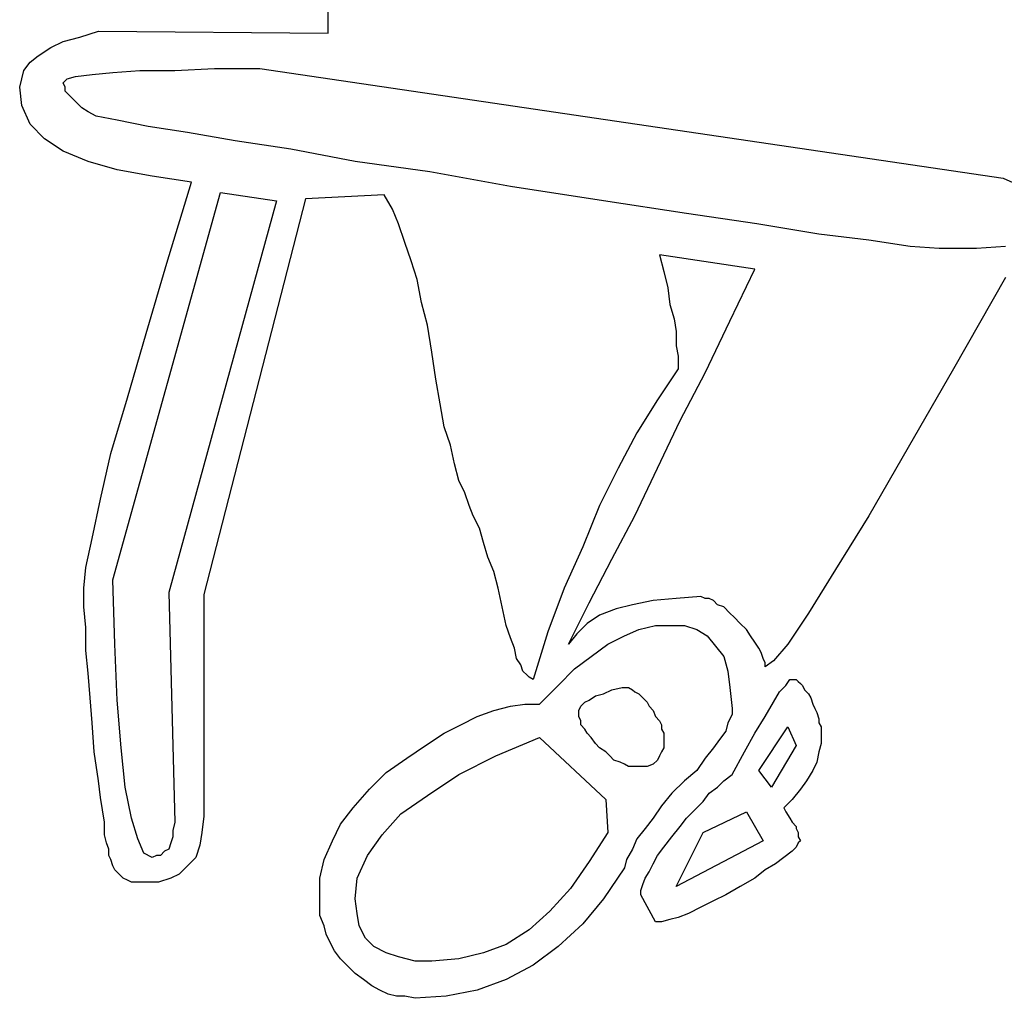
# Model space of a CAD drawing. Extents: x 0.1 to 21.2, y 0 to 2.6.
# Tile 4 of 23: x 2.986 to 3.915, y 0.029 to 0.952. Entities that reach past the tile are written whole.
import ezdxf

# ---------------------------------------------------------------- set-up
doc = ezdxf.new("R2010")
doc.units = 0

msp = doc.modelspace()

# ---------------------------------------------------------------- linework, layer by layer
at = {"color": 0}
for p, q in [((3.277344, 0.939453, 0.5), (3.277344, 0.962891, 0.5)), ((3.042969, 0.935547, 0.5), (3.060547, 0.941406, 0.5)), ((3.060547, 0.941406, 0.5), (3.277344, 0.939453, 0.5)), ((3.015625, 0.925781, 0.5), (3.027344, 0.931641, 0.5)), ((3.027344, 0.931641, 0.5), (3.042969, 0.935547, 0.5)), ((3.003906, 0.917969, 0.5), (3.015625, 0.925781, 0.5)), ((2.990234, 0.904297, 0.5), (2.996094, 0.912109, 0.5)), ((2.996094, 0.912109, 0.5), (3.003906, 0.917969, 0.5)), ((2.988281, 0.896484, 0.5), (2.990234, 0.904297, 0.5)), ((3.054688, 0.900391, 0.5), (3.074219, 0.902344, 0.5)), ((3.074219, 0.902344, 0.5), (3.099609, 0.904297, 0.5)), ((3.099609, 0.904297, 0.5), (3.132813, 0.904297, 0.5)), ((3.132813, 0.904297, 0.5), (3.169922, 0.90625, 0.5)), ((3.169922, 0.90625, 0.5), (3.212891, 0.90625, 0.5)), ((3.212891, 0.90625, 0.5), (3.914063, 0.802734, 0.5)), ((2.986328, 0.888672, 0.5), (2.988281, 0.896484, 0.5)), ((3.027344, 0.892578, 0.5), (3.03125, 0.896484, 0.5)), ((3.029297, 0.888672, 0.5), (3.027344, 0.892578, 0.5)), ((3.03125, 0.896484, 0.5), (3.039063, 0.898438, 0.5)), ((3.039063, 0.898438, 0.5), (3.054688, 0.900391, 0.5)), ((2.988281, 0.871094, 0.5), (2.986328, 0.888672, 0.5)), ((3.029297, 0.884766, 0.5), (3.029297, 0.888672, 0.5)), ((3.03125, 0.882813, 0.5), (3.029297, 0.884766, 0.5)), ((3.035156, 0.878906, 0.5), (3.03125, 0.882813, 0.5)), ((3.039063, 0.875, 0.5), (3.035156, 0.878906, 0.5)), ((3.044922, 0.869141, 0.5), (3.039063, 0.875, 0.5)), ((2.996094, 0.853516, 0.5), (2.988281, 0.871094, 0.5)), ((3.050781, 0.865234, 0.5), (3.044922, 0.869141, 0.5)), ((3.058594, 0.861328, 0.5), (3.050781, 0.865234, 0.5)), ((3.078125, 0.857422, 0.5), (3.058594, 0.861328, 0.5)), ((3.107422, 0.851563, 0.5), (3.078125, 0.857422, 0.5)), ((3.009766, 0.839844, 0.5), (2.996094, 0.853516, 0.5)), ((3.144531, 0.845703, 0.5), (3.107422, 0.851563, 0.5)), ((3.189453, 0.837891, 0.5), (3.144531, 0.845703, 0.5)), ((3.027344, 0.828125, 0.5), (3.009766, 0.839844, 0.5)), ((3.242188, 0.830078, 0.5), (3.189453, 0.837891, 0.5)), ((3.050781, 0.818359, 0.5), (3.027344, 0.828125, 0.5)), ((3.302734, 0.818359, 0.5), (3.242188, 0.830078, 0.5)), ((3.078125, 0.810547, 0.5), (3.050781, 0.818359, 0.5)), ((3.373047, 0.808594, 0.5), (3.302734, 0.818359, 0.5)), ((3.111328, 0.804688, 0.5), (3.078125, 0.810547, 0.5)), ((3.449219, 0.794922, 0.5), (3.373047, 0.808594, 0.5)), ((3.148438, 0.798828, 0.5), (3.111328, 0.804688, 0.5)), ((3.125, 0.722656, 0.5), (3.148438, 0.798828, 0.5)), ((3.914063, 0.802734, 0.5), (3.931641, 0.794922, 0.5)), ((3.537109, 0.78125, 0.5), (3.449219, 0.794922, 0.5)), ((3.074219, 0.423828, 0.5), (3.175781, 0.789063, 0.5)), ((3.228516, 0.78125, 0.5), (3.126953, 0.412109, 0.5)), ((3.255859, 0.783203, 0.5), (3.160156, 0.410156, 0.5)), ((3.175781, 0.789063, 0.5), (3.228516, 0.78125, 0.5)), ((3.330078, 0.787109, 0.5), (3.255859, 0.783203, 0.5)), ((3.337891, 0.773438, 0.5), (3.330078, 0.787109, 0.5)), ((3.615234, 0.769531, 0.5), (3.537109, 0.78125, 0.5)), ((3.34375, 0.759766, 0.5), (3.337891, 0.773438, 0.5)), ((3.681641, 0.759766, 0.5), (3.615234, 0.769531, 0.5)), ((3.349609, 0.742188, 0.5), (3.34375, 0.759766, 0.5)), ((3.740234, 0.75, 0.5), (3.681641, 0.759766, 0.5)), ((3.787109, 0.744141, 0.5), (3.740234, 0.75, 0.5)), ((3.826172, 0.738281, 0.5), (3.787109, 0.744141, 0.5)), ((3.355469, 0.724609, 0.5), (3.349609, 0.742188, 0.5)), ((3.853516, 0.736328, 0.5), (3.826172, 0.738281, 0.5)), ((3.871094, 0.736328, 0.5), (3.853516, 0.736328, 0.5)), ((3.888672, 0.736328, 0.5), (3.871094, 0.736328, 0.5)), ((3.916016, 0.738281, 0.5), (3.888672, 0.736328, 0.5)), ((3.361328, 0.707031, 0.5), (3.355469, 0.724609, 0.5)), ((3.679688, 0.716797, 0.5), (3.589844, 0.730469, 0.5)), ((3.589844, 0.730469, 0.5), (3.59375, 0.714844, 0.5)), ((3.105469, 0.65625, 0.5), (3.125, 0.722656, 0.5)), ((3.65625, 0.667969, 0.5), (3.679688, 0.716797, 0.5)), ((3.365234, 0.685547, 0.5), (3.361328, 0.707031, 0.5)), ((3.59375, 0.714844, 0.5), (3.597656, 0.699219, 0.5)), ((3.916016, 0.708984, 0.5), (3.867188, 0.623047, 0.5)), ((3.597656, 0.699219, 0.5), (3.599609, 0.683594, 0.5)), ((3.371094, 0.664063, 0.5), (3.365234, 0.685547, 0.5)), ((3.599609, 0.683594, 0.5), (3.603516, 0.669922, 0.5)), ((3.603516, 0.669922, 0.5), (3.605469, 0.658203, 0.5)), ((3.375, 0.638672, 0.5), (3.371094, 0.664063, 0.5)), ((3.632813, 0.619141, 0.5), (3.65625, 0.667969, 0.5)), ((3.087891, 0.595703, 0.5), (3.105469, 0.65625, 0.5)), ((3.605469, 0.658203, 0.5), (3.605469, 0.644531, 0.5)), ((3.605469, 0.644531, 0.5), (3.607422, 0.634766, 0.5)), ((3.378906, 0.613281, 0.5), (3.375, 0.638672, 0.5)), ((3.607422, 0.634766, 0.5), (3.607422, 0.623047, 0.5)), ((3.607422, 0.623047, 0.5), (3.587891, 0.59375, 0.5)), ((3.867188, 0.623047, 0.5), (3.824219, 0.548828, 0.5)), ((3.382813, 0.589844, 0.5), (3.378906, 0.613281, 0.5)), ((3.609375, 0.574219, 0.5), (3.632813, 0.619141, 0.5)), ((3.072266, 0.542969, 0.5), (3.087891, 0.595703, 0.5)), ((3.386719, 0.568359, 0.5), (3.382813, 0.589844, 0.5)), ((3.587891, 0.59375, 0.5), (3.568359, 0.5625, 0.5)), ((3.392578, 0.550781, 0.5), (3.386719, 0.568359, 0.5)), ((3.587891, 0.529297, 0.5), (3.609375, 0.574219, 0.5)), ((3.568359, 0.5625, 0.5), (3.550781, 0.529297, 0.5)), ((3.396484, 0.533203, 0.5), (3.392578, 0.550781, 0.5)), ((3.824219, 0.548828, 0.5), (3.787109, 0.484375, 0.5)), ((3.0625, 0.5, 0.5), (3.072266, 0.542969, 0.5)), ((3.400391, 0.517578, 0.5), (3.396484, 0.533203, 0.5)), ((3.550781, 0.529297, 0.5), (3.533203, 0.494141, 0.5)), ((3.566406, 0.484375, 0.5), (3.587891, 0.529297, 0.5)), ((3.40625, 0.505859, 0.5), (3.400391, 0.517578, 0.5)), ((3.410156, 0.494141, 0.5), (3.40625, 0.505859, 0.5)), ((3.054688, 0.462891, 0.5), (3.0625, 0.5, 0.5)), ((3.414063, 0.484375, 0.5), (3.410156, 0.494141, 0.5)), ((3.533203, 0.494141, 0.5), (3.517578, 0.455078, 0.5)), ((3.419922, 0.472656, 0.5), (3.414063, 0.484375, 0.5)), ((3.544922, 0.443359, 0.5), (3.566406, 0.484375, 0.5)), ((3.787109, 0.484375, 0.5), (3.755859, 0.433594, 0.5)), ((3.423828, 0.458984, 0.5), (3.419922, 0.472656, 0.5)), ((3.048828, 0.435547, 0.5), (3.054688, 0.462891, 0.5)), ((3.427734, 0.445313, 0.5), (3.423828, 0.458984, 0.5)), ((3.517578, 0.455078, 0.5), (3.5, 0.416016, 0.5)), ((3.433594, 0.431641, 0.5), (3.427734, 0.445313, 0.5)), ((3.523438, 0.402344, 0.5), (3.544922, 0.443359, 0.5)), ((3.046875, 0.416016, 0.5), (3.048828, 0.435547, 0.5)), ((3.4375, 0.416016, 0.5), (3.433594, 0.431641, 0.5)), ((3.755859, 0.433594, 0.5), (3.730469, 0.392578, 0.5)), ((3.076172, 0.363281, 0.5), (3.074219, 0.423828, 0.5)), ((3.046875, 0.398438, 0.5), (3.046875, 0.416016, 0.5)), ((3.126953, 0.412109, 0.5), (3.132813, 0.195313, 0.5)), ((3.160156, 0.410156, 0.5), (3.160156, 0.201172, 0.5)), ((3.441406, 0.398438, 0.5), (3.4375, 0.416016, 0.5)), ((3.5, 0.416016, 0.5), (3.484375, 0.375, 0.5)), ((3.503906, 0.363281, 0.5), (3.523438, 0.402344, 0.5)), ((3.564453, 0.400391, 0.5), (3.548828, 0.396484, 0.5)), ((3.583984, 0.404297, 0.5), (3.564453, 0.400391, 0.5)), ((3.605469, 0.40625, 0.5), (3.583984, 0.404297, 0.5)), ((3.628906, 0.408203, 0.5), (3.605469, 0.40625, 0.5)), ((3.632813, 0.40625, 0.5), (3.628906, 0.408203, 0.5)), ((3.636719, 0.40625, 0.5), (3.632813, 0.40625, 0.5)), ((3.640625, 0.404297, 0.5), (3.636719, 0.40625, 0.5)), ((3.644531, 0.400391, 0.5), (3.640625, 0.404297, 0.5)), ((3.650391, 0.398438, 0.5), (3.644531, 0.400391, 0.5)), ((3.048828, 0.378906, 0.5), (3.046875, 0.398438, 0.5)), ((3.445313, 0.380859, 0.5), (3.441406, 0.398438, 0.5)), ((3.533203, 0.390625, 0.5), (3.521484, 0.382813, 0.5)), ((3.548828, 0.396484, 0.5), (3.533203, 0.390625, 0.5)), ((3.65625, 0.392578, 0.5), (3.650391, 0.398438, 0.5)), ((3.660156, 0.388672, 0.5), (3.65625, 0.392578, 0.5)), ((3.730469, 0.392578, 0.5), (3.710938, 0.363281, 0.5)), ((3.449219, 0.369141, 0.5), (3.445313, 0.380859, 0.5)), ((3.521484, 0.382813, 0.5), (3.511719, 0.373047, 0.5)), ((3.570313, 0.376953, 0.5), (3.585938, 0.380859, 0.5)), ((3.585938, 0.380859, 0.5), (3.599609, 0.380859, 0.5)), ((3.599609, 0.380859, 0.5), (3.613281, 0.380859, 0.5)), ((3.613281, 0.380859, 0.5), (3.625, 0.376953, 0.5)), ((3.666016, 0.382813, 0.5), (3.660156, 0.388672, 0.5)), ((3.671875, 0.376953, 0.5), (3.666016, 0.382813, 0.5)), ((3.048828, 0.357422, 0.5), (3.048828, 0.378906, 0.5)), ((3.484375, 0.375, 0.5), (3.470703, 0.330078, 0.5)), ((3.511719, 0.373047, 0.5), (3.503906, 0.363281, 0.5)), ((3.556641, 0.371094, 0.5), (3.570313, 0.376953, 0.5)), ((3.625, 0.376953, 0.5), (3.634766, 0.371094, 0.5)), ((3.675781, 0.371094, 0.5), (3.671875, 0.376953, 0.5)), ((3.078125, 0.310547, 0.5), (3.076172, 0.363281, 0.5)), ((3.453125, 0.359375, 0.5), (3.449219, 0.369141, 0.5)), ((3.525391, 0.351563, 0.5), (3.541016, 0.363281, 0.5)), ((3.541016, 0.363281, 0.5), (3.556641, 0.371094, 0.5)), ((3.634766, 0.371094, 0.5), (3.642578, 0.361328, 0.5)), ((3.679688, 0.365234, 0.5), (3.675781, 0.371094, 0.5)), ((3.683594, 0.359375, 0.5), (3.679688, 0.365234, 0.5)), ((3.710938, 0.363281, 0.5), (3.697266, 0.347656, 0.5)), ((3.050781, 0.335938, 0.5), (3.048828, 0.357422, 0.5)), ((3.455078, 0.349609, 0.5), (3.453125, 0.359375, 0.5)), ((3.642578, 0.361328, 0.5), (3.650391, 0.351563, 0.5)), ((3.685547, 0.355469, 0.5), (3.683594, 0.359375, 0.5)), ((3.6875, 0.349609, 0.5), (3.685547, 0.355469, 0.5)), ((3.458984, 0.34375, 0.5), (3.455078, 0.349609, 0.5)), ((3.460938, 0.337891, 0.5), (3.458984, 0.34375, 0.5)), ((3.509766, 0.339844, 0.5), (3.525391, 0.351563, 0.5)), ((3.650391, 0.351563, 0.5), (3.654297, 0.337891, 0.5)), ((3.689453, 0.345703, 0.5), (3.6875, 0.349609, 0.5)), ((3.697266, 0.347656, 0.5), (3.689453, 0.341797, 0.5)), ((3.689453, 0.341797, 0.5), (3.689453, 0.345703, 0.5)), ((3.052734, 0.3125, 0.5), (3.050781, 0.335938, 0.5)), ((3.464844, 0.333984, 0.5), (3.460938, 0.337891, 0.5)), ((3.494141, 0.324219, 0.5), (3.509766, 0.339844, 0.5)), ((3.654297, 0.337891, 0.5), (3.65625, 0.322266, 0.5)), ((3.466797, 0.332031, 0.5), (3.464844, 0.333984, 0.5)), ((3.470703, 0.330078, 0.5), (3.466797, 0.332031, 0.5)), ((3.708984, 0.324219, 0.5), (3.712891, 0.330078, 0.5)), ((3.712891, 0.330078, 0.5), (3.716797, 0.330078, 0.5)), ((3.716797, 0.330078, 0.5), (3.71875, 0.330078, 0.5)), ((3.71875, 0.330078, 0.5), (3.71875, 0.330078, 0.5)), ((3.71875, 0.330078, 0.5), (3.720703, 0.328125, 0.5)), ((3.720703, 0.328125, 0.5), (3.722656, 0.326172, 0.5)), ((3.722656, 0.326172, 0.5), (3.724609, 0.324219, 0.5)), ((3.476563, 0.306641, 0.5), (3.494141, 0.324219, 0.5)), ((3.529297, 0.314453, 0.5), (3.537109, 0.316406, 0.5)), ((3.537109, 0.316406, 0.5), (3.544922, 0.320313, 0.5)), ((3.544922, 0.320313, 0.5), (3.554688, 0.322266, 0.5)), ((3.554688, 0.322266, 0.5), (3.556641, 0.322266, 0.5)), ((3.556641, 0.322266, 0.5), (3.560547, 0.322266, 0.5)), ((3.560547, 0.322266, 0.5), (3.564453, 0.320313, 0.5)), ((3.564453, 0.320313, 0.5), (3.566406, 0.318359, 0.5)), ((3.566406, 0.318359, 0.5), (3.570313, 0.316406, 0.5)), ((3.570313, 0.316406, 0.5), (3.574219, 0.3125, 0.5)), ((3.65625, 0.322266, 0.5), (3.658203, 0.302734, 0.5)), ((3.697266, 0.308594, 0.5), (3.703125, 0.318359, 0.5)), ((3.703125, 0.318359, 0.5), (3.708984, 0.324219, 0.5)), ((3.724609, 0.324219, 0.5), (3.726563, 0.320313, 0.5)), ((3.726563, 0.320313, 0.5), (3.730469, 0.316406, 0.5)), ((3.730469, 0.316406, 0.5), (3.732422, 0.3125, 0.5)), ((3.054688, 0.289063, 0.5), (3.052734, 0.3125, 0.5)), ((3.082031, 0.265625, 0.5), (3.078125, 0.310547, 0.5)), ((3.449219, 0.304688, 0.5), (3.462891, 0.306641, 0.5)), ((3.462891, 0.306641, 0.5), (3.476563, 0.306641, 0.5)), ((3.515625, 0.304688, 0.5), (3.519531, 0.308594, 0.5)), ((3.519531, 0.308594, 0.5), (3.523438, 0.310547, 0.5)), ((3.523438, 0.310547, 0.5), (3.529297, 0.314453, 0.5)), ((3.574219, 0.3125, 0.5), (3.578125, 0.308594, 0.5)), ((3.578125, 0.308594, 0.5), (3.580078, 0.304688, 0.5)), ((3.689453, 0.294922, 0.5), (3.697266, 0.308594, 0.5)), ((3.732422, 0.3125, 0.5), (3.734375, 0.306641, 0.5)), ((3.734375, 0.306641, 0.5), (3.736328, 0.302734, 0.5)), ((3.417969, 0.294922, 0.5), (3.433594, 0.300781, 0.5)), ((3.433594, 0.300781, 0.5), (3.449219, 0.304688, 0.5)), ((3.513672, 0.300781, 0.5), (3.515625, 0.304688, 0.5)), ((3.513672, 0.298828, 0.5), (3.513672, 0.300781, 0.5)), ((3.513672, 0.294922, 0.5), (3.513672, 0.298828, 0.5)), ((3.580078, 0.304688, 0.5), (3.583984, 0.300781, 0.5)), ((3.583984, 0.300781, 0.5), (3.585938, 0.294922, 0.5)), ((3.658203, 0.302734, 0.5), (3.658203, 0.296875, 0.5)), ((3.736328, 0.302734, 0.5), (3.738281, 0.298828, 0.5)), ((3.738281, 0.298828, 0.5), (3.740234, 0.292969, 0.5)), ((3.056641, 0.261719, 0.5), (3.054688, 0.289063, 0.5)), ((3.402344, 0.287109, 0.5), (3.417969, 0.294922, 0.5)), ((3.515625, 0.291016, 0.5), (3.513672, 0.294922, 0.5)), ((3.515625, 0.287109, 0.5), (3.515625, 0.291016, 0.5)), ((3.585938, 0.294922, 0.5), (3.589844, 0.291016, 0.5)), ((3.589844, 0.291016, 0.5), (3.591797, 0.287109, 0.5)), ((3.654297, 0.289063, 0.5), (3.652344, 0.28125, 0.5)), ((3.658203, 0.296875, 0.5), (3.654297, 0.289063, 0.5)), ((3.679688, 0.279297, 0.5), (3.689453, 0.294922, 0.5)), ((3.740234, 0.292969, 0.5), (3.740234, 0.289063, 0.5)), ((3.740234, 0.289063, 0.5), (3.742188, 0.285156, 0.5)), ((3.369141, 0.267578, 0.5), (3.386719, 0.279297, 0.5)), ((3.386719, 0.279297, 0.5), (3.402344, 0.287109, 0.5)), ((3.519531, 0.283203, 0.5), (3.515625, 0.287109, 0.5)), ((3.521484, 0.279297, 0.5), (3.519531, 0.283203, 0.5)), ((3.525391, 0.275391, 0.5), (3.521484, 0.279297, 0.5)), ((3.591797, 0.287109, 0.5), (3.591797, 0.283203, 0.5)), ((3.591797, 0.283203, 0.5), (3.59375, 0.279297, 0.5)), ((3.59375, 0.279297, 0.5), (3.59375, 0.275391, 0.5)), ((3.652344, 0.28125, 0.5), (3.646484, 0.273438, 0.5)), ((3.669922, 0.261719, 0.5), (3.679688, 0.279297, 0.5)), ((3.683594, 0.244141, 0.5), (3.710938, 0.285156, 0.5)), ((3.710938, 0.285156, 0.5), (3.71875, 0.267578, 0.5)), ((3.742188, 0.285156, 0.5), (3.742188, 0.28125, 0.5)), ((3.742188, 0.28125, 0.5), (3.742188, 0.277344, 0.5)), ((3.435547, 0.257813, 0.5), (3.476563, 0.275391, 0.5)), ((3.476563, 0.275391, 0.5), (3.539063, 0.216797, 0.5)), ((3.529297, 0.269531, 0.5), (3.525391, 0.275391, 0.5)), ((3.533203, 0.265625, 0.5), (3.529297, 0.269531, 0.5)), ((3.59375, 0.275391, 0.5), (3.59375, 0.271484, 0.5)), ((3.59375, 0.271484, 0.5), (3.59375, 0.265625, 0.5)), ((3.646484, 0.273438, 0.5), (3.640625, 0.265625, 0.5)), ((3.742188, 0.269531, 0.5), (3.740234, 0.261719, 0.5)), ((3.742188, 0.277344, 0.5), (3.742188, 0.269531, 0.5)), ((3.060547, 0.234375, 0.5), (3.056641, 0.261719, 0.5)), ((3.085938, 0.228516, 0.5), (3.082031, 0.265625, 0.5)), ((3.351563, 0.255859, 0.5), (3.369141, 0.267578, 0.5)), ((3.539063, 0.261719, 0.5), (3.533203, 0.265625, 0.5)), ((3.542969, 0.257813, 0.5), (3.539063, 0.261719, 0.5)), ((3.591797, 0.261719, 0.5), (3.589844, 0.257813, 0.5)), ((3.59375, 0.265625, 0.5), (3.591797, 0.261719, 0.5)), ((3.640625, 0.265625, 0.5), (3.632813, 0.255859, 0.5)), ((3.658203, 0.240234, 0.5), (3.669922, 0.261719, 0.5)), ((3.71875, 0.267578, 0.5), (3.695313, 0.228516, 0.5)), ((3.740234, 0.261719, 0.5), (3.738281, 0.251953, 0.5)), ((3.332031, 0.242188, 0.5), (3.351563, 0.255859, 0.5)), ((3.400391, 0.240234, 0.5), (3.435547, 0.257813, 0.5)), ((3.546875, 0.253906, 0.5), (3.542969, 0.257813, 0.5)), ((3.552734, 0.251953, 0.5), (3.546875, 0.253906, 0.5)), ((3.556641, 0.25, 0.5), (3.552734, 0.251953, 0.5)), ((3.587891, 0.253906, 0.5), (3.583984, 0.25, 0.5)), ((3.589844, 0.257813, 0.5), (3.587891, 0.253906, 0.5)), ((3.632813, 0.255859, 0.5), (3.625, 0.244141, 0.5)), ((3.738281, 0.251953, 0.5), (3.734375, 0.244141, 0.5)), ((3.316406, 0.226563, 0.5), (3.332031, 0.242188, 0.5)), ((3.560547, 0.248047, 0.5), (3.556641, 0.25, 0.5)), ((3.564453, 0.248047, 0.5), (3.560547, 0.248047, 0.5)), ((3.566406, 0.248047, 0.5), (3.564453, 0.248047, 0.5)), ((3.574219, 0.248047, 0.5), (3.566406, 0.248047, 0.5)), ((3.578125, 0.248047, 0.5), (3.574219, 0.248047, 0.5)), ((3.583984, 0.25, 0.5), (3.578125, 0.248047, 0.5)), ((3.625, 0.244141, 0.5), (3.613281, 0.234375, 0.5)), ((3.695313, 0.228516, 0.5), (3.683594, 0.244141, 0.5)), ((3.734375, 0.244141, 0.5), (3.728516, 0.234375, 0.5)), ((3.0625, 0.21875, 0.5), (3.060547, 0.234375, 0.5)), ((3.371094, 0.220703, 0.5), (3.400391, 0.240234, 0.5)), ((3.613281, 0.234375, 0.5), (3.601563, 0.222656, 0.5)), ((3.644531, 0.228516, 0.5), (3.650391, 0.234375, 0.5)), ((3.650391, 0.234375, 0.5), (3.658203, 0.240234, 0.5)), ((3.728516, 0.234375, 0.5), (3.722656, 0.226563, 0.5)), ((3.091797, 0.199219, 0.5), (3.085938, 0.228516, 0.5)), ((3.300781, 0.208984, 0.5), (3.316406, 0.226563, 0.5)), ((3.636719, 0.222656, 0.5), (3.644531, 0.228516, 0.5)), ((3.722656, 0.226563, 0.5), (3.714844, 0.216797, 0.5)), ((3.064453, 0.207031, 0.5), (3.0625, 0.21875, 0.5)), ((3.345703, 0.203125, 0.5), (3.371094, 0.220703, 0.5)), ((3.539063, 0.216797, 0.5), (3.541016, 0.185547, 0.5)), ((3.601563, 0.222656, 0.5), (3.591797, 0.210938, 0.5)), ((3.623047, 0.207031, 0.5), (3.630859, 0.214844, 0.5)), ((3.630859, 0.214844, 0.5), (3.636719, 0.222656, 0.5)), ((3.714844, 0.216797, 0.5), (3.707031, 0.208984, 0.5)), ((3.066406, 0.195313, 0.5), (3.064453, 0.207031, 0.5)), ((3.289063, 0.193359, 0.5), (3.300781, 0.208984, 0.5)), ((3.591797, 0.210938, 0.5), (3.583984, 0.199219, 0.5)), ((3.615234, 0.199219, 0.5), (3.623047, 0.207031, 0.5)), ((3.630859, 0.185547, 0.5), (3.671875, 0.205078, 0.5)), ((3.671875, 0.205078, 0.5), (3.6875, 0.177734, 0.5)), ((3.707031, 0.208984, 0.5), (3.708984, 0.205078, 0.5)), ((3.708984, 0.205078, 0.5), (3.712891, 0.199219, 0.5)), ((3.066406, 0.183594, 0.5), (3.066406, 0.195313, 0.5)), ((3.097656, 0.179688, 0.5), (3.091797, 0.199219, 0.5)), ((3.132813, 0.195313, 0.5), (3.130859, 0.1875, 0.5)), ((3.160156, 0.201172, 0.5), (3.158203, 0.185547, 0.5)), ((3.328125, 0.183594, 0.5), (3.345703, 0.203125, 0.5)), ((3.583984, 0.199219, 0.5), (3.576172, 0.189453, 0.5)), ((3.609375, 0.191406, 0.5), (3.615234, 0.199219, 0.5)), ((3.712891, 0.199219, 0.5), (3.714844, 0.195313, 0.5)), ((3.714844, 0.195313, 0.5), (3.71875, 0.191406, 0.5)), ((3.130859, 0.1875, 0.5), (3.130859, 0.181641, 0.5)), ((3.28125, 0.177734, 0.5), (3.289063, 0.193359, 0.5)), ((3.576172, 0.189453, 0.5), (3.568359, 0.179688, 0.5)), ((3.601563, 0.181641, 0.5), (3.609375, 0.191406, 0.5)), ((3.71875, 0.191406, 0.5), (3.71875, 0.189453, 0.5)), ((3.71875, 0.189453, 0.5), (3.720703, 0.185547, 0.5)), ((3.068359, 0.175781, 0.5), (3.066406, 0.183594, 0.5)), ((3.103516, 0.166016, 0.5), (3.097656, 0.179688, 0.5)), ((3.130859, 0.181641, 0.5), (3.128906, 0.175781, 0.5)), ((3.158203, 0.185547, 0.5), (3.15625, 0.173828, 0.5)), ((3.273438, 0.160156, 0.5), (3.28125, 0.177734, 0.5)), ((3.314453, 0.164063, 0.5), (3.328125, 0.183594, 0.5)), ((3.541016, 0.185547, 0.5), (3.523438, 0.158203, 0.5)), ((3.568359, 0.179688, 0.5), (3.564453, 0.169922, 0.5)), ((3.59375, 0.171875, 0.5), (3.601563, 0.181641, 0.5)), ((3.605469, 0.134766, 0.5), (3.630859, 0.185547, 0.5)), ((3.6875, 0.177734, 0.5), (3.605469, 0.134766, 0.5)), ((3.720703, 0.185547, 0.5), (3.720703, 0.181641, 0.5)), ((3.720703, 0.181641, 0.5), (3.722656, 0.177734, 0.5)), ((3.722656, 0.177734, 0.5), (3.720703, 0.175781, 0.5)), ((3.070313, 0.169922, 0.5), (3.068359, 0.175781, 0.5)), ((3.070313, 0.164063, 0.5), (3.070313, 0.169922, 0.5)), ((3.123047, 0.167969, 0.5), (3.119141, 0.164063, 0.5)), ((3.126953, 0.169922, 0.5), (3.123047, 0.167969, 0.5)), ((3.128906, 0.175781, 0.5), (3.126953, 0.169922, 0.5)), ((3.15625, 0.173828, 0.5), (3.152344, 0.162109, 0.5)), ((3.564453, 0.169922, 0.5), (3.558594, 0.160156, 0.5)), ((3.587891, 0.164063, 0.5), (3.59375, 0.171875, 0.5)), ((3.714844, 0.167969, 0.5), (3.707031, 0.162109, 0.5)), ((3.71875, 0.171875, 0.5), (3.714844, 0.167969, 0.5)), ((3.720703, 0.175781, 0.5), (3.71875, 0.171875, 0.5)), ((3.072266, 0.160156, 0.5), (3.070313, 0.164063, 0.5)), ((3.074219, 0.154297, 0.5), (3.072266, 0.160156, 0.5)), ((3.111328, 0.162109, 0.5), (3.103516, 0.166016, 0.5)), ((3.115234, 0.164063, 0.5), (3.111328, 0.162109, 0.5)), ((3.119141, 0.164063, 0.5), (3.115234, 0.164063, 0.5)), ((3.152344, 0.162109, 0.5), (3.144531, 0.154297, 0.5)), ((3.269531, 0.142578, 0.5), (3.273438, 0.160156, 0.5)), ((3.304688, 0.142578, 0.5), (3.314453, 0.164063, 0.5)), ((3.523438, 0.158203, 0.5), (3.505859, 0.132813, 0.5)), ((3.558594, 0.160156, 0.5), (3.556641, 0.152344, 0.5)), ((3.583984, 0.15625, 0.5), (3.587891, 0.164063, 0.5)), ((3.707031, 0.162109, 0.5), (3.699219, 0.15625, 0.5)), ((3.076172, 0.150391, 0.5), (3.074219, 0.154297, 0.5)), ((3.080078, 0.146484, 0.5), (3.076172, 0.150391, 0.5)), ((3.144531, 0.154297, 0.5), (3.136719, 0.146484, 0.5)), ((3.556641, 0.152344, 0.5), (3.537109, 0.123047, 0.5)), ((3.580078, 0.148438, 0.5), (3.583984, 0.15625, 0.5)), ((3.689453, 0.150391, 0.5), (3.679688, 0.142578, 0.5)), ((3.699219, 0.15625, 0.5), (3.689453, 0.150391, 0.5)), ((3.083984, 0.142578, 0.5), (3.080078, 0.146484, 0.5)), ((3.087891, 0.140625, 0.5), (3.083984, 0.142578, 0.5)), ((3.091797, 0.138672, 0.5), (3.087891, 0.140625, 0.5)), ((3.128906, 0.142578, 0.5), (3.117188, 0.138672, 0.5)), ((3.136719, 0.146484, 0.5), (3.128906, 0.142578, 0.5)), ((3.269531, 0.125, 0.5), (3.269531, 0.142578, 0.5)), ((3.302734, 0.123047, 0.5), (3.304688, 0.142578, 0.5)), ((3.574219, 0.136719, 0.5), (3.576172, 0.142578, 0.5)), ((3.576172, 0.142578, 0.5), (3.580078, 0.148438, 0.5)), ((3.679688, 0.142578, 0.5), (3.666016, 0.134766, 0.5)), ((3.097656, 0.138672, 0.5), (3.091797, 0.138672, 0.5)), ((3.103516, 0.138672, 0.5), (3.097656, 0.138672, 0.5)), ((3.117188, 0.138672, 0.5), (3.103516, 0.138672, 0.5)), ((3.505859, 0.132813, 0.5), (3.486328, 0.111328, 0.5)), ((3.572266, 0.130859, 0.5), (3.574219, 0.136719, 0.5)), ((3.572266, 0.126953, 0.5), (3.572266, 0.130859, 0.5)), ((3.666016, 0.134766, 0.5), (3.652344, 0.126953, 0.5)), ((3.269531, 0.115234, 0.5), (3.269531, 0.125, 0.5)), ((3.304688, 0.109375, 0.5), (3.302734, 0.123047, 0.5)), ((3.537109, 0.123047, 0.5), (3.517578, 0.099609, 0.5)), ((3.585938, 0.101563, 0.5), (3.572266, 0.126953, 0.5)), ((3.640625, 0.121094, 0.5), (3.628906, 0.115234, 0.5)), ((3.652344, 0.126953, 0.5), (3.640625, 0.121094, 0.5)), ((3.269531, 0.107422, 0.5), (3.269531, 0.115234, 0.5)), ((3.628906, 0.115234, 0.5), (3.617188, 0.109375, 0.5)), ((3.273438, 0.097656, 0.5), (3.269531, 0.107422, 0.5)), ((3.306641, 0.097656, 0.5), (3.304688, 0.109375, 0.5)), ((3.486328, 0.111328, 0.5), (3.466797, 0.09375, 0.5)), ((3.599609, 0.103516, 0.5), (3.591797, 0.101563, 0.5)), ((3.607422, 0.105469, 0.5), (3.599609, 0.103516, 0.5)), ((3.617188, 0.109375, 0.5), (3.607422, 0.105469, 0.5)), ((3.275391, 0.089844, 0.5), (3.273438, 0.097656, 0.5)), ((3.3125, 0.085938, 0.5), (3.306641, 0.097656, 0.5)), ((3.466797, 0.09375, 0.5), (3.445313, 0.080078, 0.5)), ((3.517578, 0.099609, 0.5), (3.494141, 0.078125, 0.5)), ((3.591797, 0.101563, 0.5), (3.585938, 0.101563, 0.5)), ((3.279297, 0.082031, 0.5), (3.275391, 0.089844, 0.5)), ((3.320313, 0.078125, 0.5), (3.3125, 0.085938, 0.5)), ((3.283203, 0.074219, 0.5), (3.279297, 0.082031, 0.5)), ((3.332031, 0.072266, 0.5), (3.320313, 0.078125, 0.5)), ((3.445313, 0.080078, 0.5), (3.423828, 0.072266, 0.5)), ((3.494141, 0.078125, 0.5), (3.470703, 0.060547, 0.5)), ((3.289063, 0.066406, 0.5), (3.283203, 0.074219, 0.5)), ((3.296875, 0.058594, 0.5), (3.289063, 0.066406, 0.5)), ((3.34375, 0.068359, 0.5), (3.332031, 0.072266, 0.5)), ((3.359375, 0.064453, 0.5), (3.34375, 0.068359, 0.5)), ((3.400391, 0.066406, 0.5), (3.375, 0.064453, 0.5)), ((3.423828, 0.072266, 0.5), (3.400391, 0.066406, 0.5)), ((3.302734, 0.052734, 0.5), (3.296875, 0.058594, 0.5)), ((3.375, 0.064453, 0.5), (3.359375, 0.064453, 0.5)), ((3.470703, 0.060547, 0.5), (3.445313, 0.046875, 0.5)), ((3.310547, 0.046875, 0.5), (3.302734, 0.052734, 0.5)), ((3.318359, 0.041016, 0.5), (3.310547, 0.046875, 0.5)), ((3.445313, 0.046875, 0.5), (3.417969, 0.037109, 0.5)), ((3.326172, 0.037109, 0.5), (3.318359, 0.041016, 0.5)), ((3.333984, 0.033203, 0.5), (3.326172, 0.037109, 0.5)), ((3.341797, 0.03125, 0.5), (3.333984, 0.033203, 0.5)), ((3.349609, 0.03125, 0.5), (3.341797, 0.03125, 0.5)), ((3.359375, 0.029297, 0.5), (3.349609, 0.03125, 0.5)), ((3.388672, 0.03125, 0.5), (3.359375, 0.029297, 0.5)), ((3.417969, 0.037109, 0.5), (3.388672, 0.03125, 0.5))]:
    msp.add_line(p, q, dxfattribs=at)

doc.saveas('drawing.dxf')
